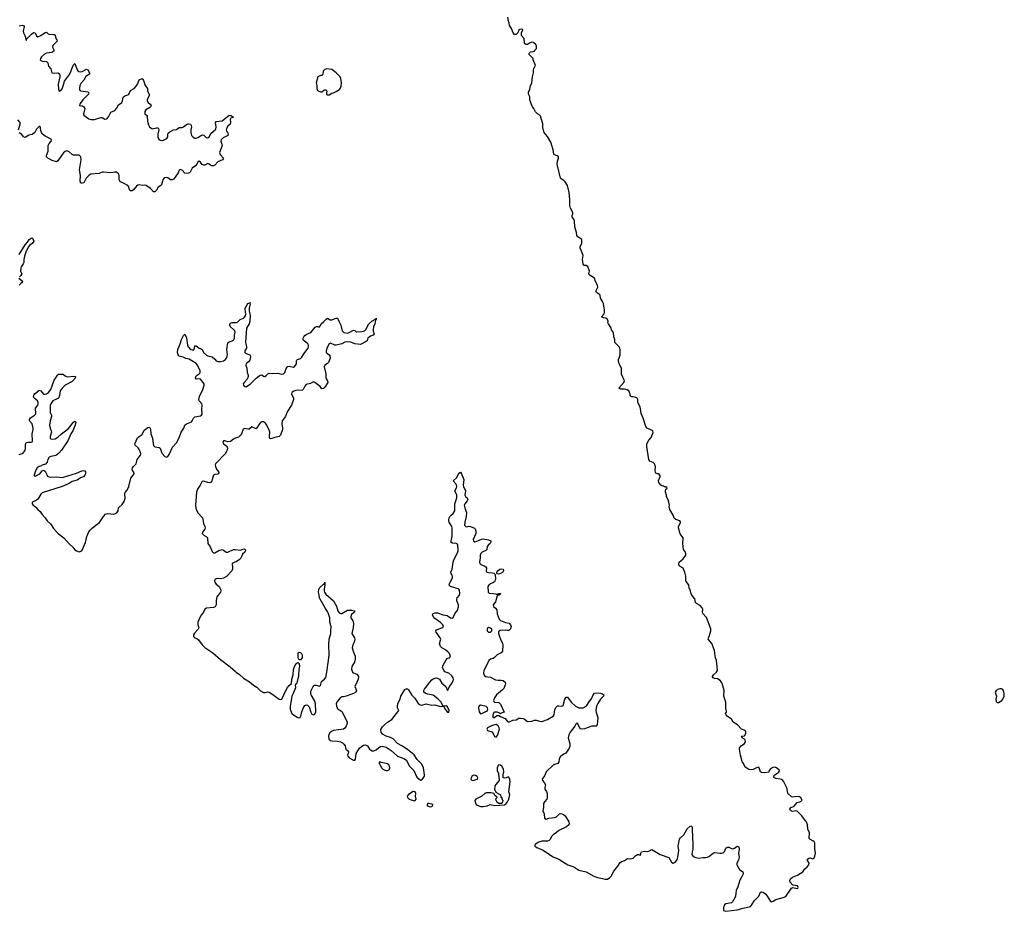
# Model space of a CAD drawing. Header units: inches. Extents: x 2605671 to 2720413, y 450557 to 553563.
# Tile 4 of 35: x 2646975 to 2660771, y 450557 to 463053. Entities that reach past the tile are written whole.
import ezdxf

# ---------------------------------------------------------------- set-up
doc = ezdxf.new("R2010")
doc.units = ezdxf.units.IN
doc.header["$MEASUREMENT"] = 0
for name, color, linetype in [('C6445', 7, 'Continuous'), ('C6446', 7, 'Continuous'), ('C6455', 7, 'Continuous'), ('C6456', 7, 'Continuous'), ('C6465', 7, 'Continuous')]:
    doc.layers.add(name, color=color, linetype=linetype)

msp = doc.modelspace()

# ---------------------------------------------------------------- linework, layer by layer
at = {"layer": 'C6445', "color": 5, "elevation": 20}
for points in [[(2646970, 459760), (2647050, 459898), (2647086, 459934), (2647110, 459971), (2647138, 459990), (2647150, 459994), (2647156, 459990), (2647171, 459951), (2647150, 459918), (2647113, 459887), (2647096, 459864), (2647063, 459797), (2647041, 459739), (2647033, 459690), (2647031, 459649), (2647025, 459630), (2646998, 459590), (2646990, 459570), (2646988, 459530), (2647003, 459490), (2646993, 459470), (2646972, 459450)], [(2646962, 459430), (2647014, 459390), (2647008, 459370), (2646990, 459357), (2646969, 459330)], [(2646970, 456959), (2647010, 456974), (2647030, 456988), (2647050, 457017), (2647057, 457050), (2647056, 457104), (2647062, 457118), (2647070, 457126), (2647089, 457132), (2647135, 457130), (2647150, 457137), (2647154, 457146), (2647152, 457250), (2647166, 457310), (2647166, 457330), (2647150, 457387), (2647113, 457430), (2647111, 457450), (2647126, 457474), (2647184, 457510), (2647200, 457530), (2647202, 457550), (2647195, 457590), (2647198, 457610), (2647230, 457650), (2647236, 457670), (2647234, 457690), (2647224, 457710), (2647178, 457750), (2647168, 457770), (2647171, 457790), (2647190, 457815), (2647250, 457861), (2647273, 457853), (2647310, 457805), (2647330, 457803), (2647350, 457810), (2647377, 457830), (2647410, 457872), (2647459, 458001), (2647493, 458047), (2647507, 458073), (2647517, 458083), (2647530, 458087), (2647585, 458085), (2647610, 458060), (2647632, 458050), (2647650, 458048), (2647730, 458059), (2647756, 458050), (2647753, 458030), (2647710, 457980), (2647612, 457930), (2647570, 457891), (2647542, 457850), (2647534, 457786), (2647520, 457750), (2647502, 457738), (2647440, 457710), (2647410, 457670), (2647404, 457650), (2647404, 457550), (2647420, 457510), (2647420, 457490), (2647401, 457430), (2647395, 457370), (2647401, 457330), (2647418, 457290), (2647419, 457270), (2647403, 457210), (2647403, 457190), (2647410, 457180), (2647432, 457172), (2647470, 457181), (2647510, 457202), (2647556, 457244), (2647657, 457323), (2647730, 457410), (2647750, 457424), (2647762, 457410), (2647754, 457370), (2647718, 457290), (2647690, 457247), (2647649, 457151), (2647560, 457020), (2647522, 456978), (2647489, 456951), (2647460, 456940), (2647410, 456932), (2647390, 456920), (2647371, 456890), (2647361, 456850), (2647335, 456825), (2647290, 456811), (2647280, 456800), (2647250, 456790), (2647220, 456770), (2647196, 456730), (2647177, 456670), (2647178, 456658), (2647190, 456655), (2647230, 456673), (2647256, 456690), (2647290, 456732), (2647310, 456738), (2647330, 456725), (2647351, 456690), (2647355, 456670), (2647370, 456650), (2647401, 456641), (2647493, 456647), (2647570, 456639), (2647590, 456641), (2647770, 456697), (2647847, 456730), (2647870, 456733), (2647888, 456728), (2647895, 456715), (2647895, 456690), (2647889, 456671), (2647870, 456648), (2647829, 456631), (2647779, 456601), (2647710, 456579), (2647670, 456555), (2647570, 456511), (2647290, 456420), (2647270, 456401), (2647228, 456332), (2647210, 456318), (2647162, 456298), (2647152, 456290), (2647150, 456270), (2647166, 456250), (2647203, 456223), (2647230, 456189), (2647260, 456160), (2647290, 456117), (2647332, 456072), (2647362, 456030), (2647406, 455986), (2647450, 455922), (2647515, 455850), (2647592, 455792), (2647670, 455705), (2647720, 455660), (2647750, 455621), (2647770, 455609), (2647810, 455596), (2647844, 455610), (2647896, 455724), (2647915, 455810), (2647945, 455875), (2647962, 455898), (2647991, 455929), (2648042, 455970), (2648095, 456005), (2648149, 456091), (2648179, 456121), (2648210, 456132), (2648295, 456125), (2648317, 456130), (2648337, 456143), (2648355, 456170), (2648358, 456210), (2648363, 456217), (2648410, 456259), (2648440, 456300), (2648455, 456345), (2648450, 456410), (2648454, 456426), (2648479, 456461), (2648503, 456510), (2648531, 456629), (2648577, 456690), (2648574, 456710), (2648556, 456736), (2648552, 456750), (2648556, 456770), (2648569, 456791), (2648609, 456830), (2648622, 456890), (2648669, 456950), (2648674, 456970), (2648670, 456990), (2648651, 457030), (2648634, 457054), (2648591, 457090), (2648588, 457110), (2648626, 457194), (2648647, 457213), (2648690, 457238), (2648719, 457301), (2648770, 457336), (2648790, 457340), (2648801, 457330), (2648807, 457310), (2648812, 457250), (2648837, 457190), (2648843, 457110), (2648850, 457083), (2648870, 457065), (2648930, 457059), (2648945, 457050), (2648961, 456990), (2648970, 456975), (2649010, 456931), (2649030, 456924), (2649050, 456933), (2649070, 456957), (2649118, 457062), (2649175, 457125), (2649215, 457205), (2649238, 457270), (2649277, 457330), (2649290, 457370), (2649312, 457388), (2649381, 457419), (2649391, 457429), (2649411, 457470), (2649430, 457486), (2649510, 457502), (2649522, 457510), (2649530, 457523), (2649527, 457593), (2649532, 457652), (2649528, 457670), (2649489, 457709), (2649484, 457730), (2649496, 457770), (2649542, 457870), (2649560, 457930), (2649560, 457950), (2649510, 458014), (2649490, 458021), (2649450, 458017), (2649437, 458030), (2649441, 458050), (2649450, 458060), (2649490, 458089), (2649499, 458101), (2649504, 458110), (2649505, 458130), (2649468, 458210), (2649450, 458234), (2649350, 458296), (2649305, 458305), (2649265, 458325), (2649210, 458338), (2649195, 458355), (2649184, 458390), (2649190, 458430), (2649225, 458510), (2649243, 458570), (2649270, 458628), (2649290, 458647), (2649314, 458594), (2649327, 458490), (2649334, 458470), (2649370, 458432), (2649390, 458424), (2649414, 458426), (2649426, 458450), (2649430, 458482), (2649450, 458484), (2649489, 458449), (2649510, 458445), (2649530, 458430), (2649550, 458390), (2649591, 458350), (2649610, 458340), (2649670, 458326), (2649710, 458297), (2649730, 458272), (2649750, 458263), (2649790, 458262), (2649829, 458270), (2649857, 458290), (2649874, 458310), (2649884, 458336), (2649886, 458354), (2649876, 458430), (2649890, 458523), (2649910, 458540), (2649950, 458551), (2649970, 458562), (2649985, 458590), (2649985, 458630), (2649992, 458668), (2649988, 458690), (2649972, 458712), (2649931, 458750), (2649920, 458770), (2649920, 458790), (2649930, 458800), (2649950, 458809), (2650000, 458810)], [(2650000, 457187), (2649970, 457176), (2649930, 457143), (2649890, 457138), (2649848, 457152), (2649831, 457149), (2649822, 457138), (2649831, 457110), (2649878, 457078), (2649888, 457050), (2649876, 457010), (2649853, 456967), (2649718, 456830), (2649715, 456810), (2649719, 456790), (2649734, 456754), (2649767, 456710), (2649764, 456696), (2649750, 456685), (2649710, 456679), (2649691, 456669), (2649669, 456591), (2649651, 456569), (2649630, 456564), (2649610, 456567), (2649550, 456587), (2649530, 456581), (2649526, 456574), (2649504, 456530), (2649466, 456474), (2649451, 456430), (2649438, 456250), (2649445, 456205), (2649455, 456170), (2649475, 456135), (2649535, 456070), (2649543, 456050), (2649550, 455990), (2649570, 455950), (2649575, 455930), (2649570, 455915), (2649535, 455870), (2649533, 455850), (2649554, 455830), (2649590, 455810), (2649608, 455790), (2649613, 455710), (2649645, 455665), (2649670, 455600), (2649690, 455579), (2649710, 455582), (2649765, 455615), (2649810, 455626), (2649830, 455620), (2649870, 455589), (2649892, 455592), (2649970, 455626), (2649990, 455627), (2650000, 455626)], [(2650000, 455453), (2649970, 455443), (2649953, 455430), (2649959, 455370), (2649956, 455350), (2649946, 455330), (2649873, 455250), (2649830, 455225), (2649790, 455218), (2649740, 455220), (2649716, 455210), (2649710, 455201), (2649705, 455190), (2649709, 455170), (2649730, 455144), (2649769, 455109), (2649790, 455070), (2649795, 455050), (2649789, 455030), (2649735, 454965), (2649728, 454912), (2649729, 454850), (2649715, 454825), (2649690, 454813), (2649593, 454807), (2649567, 454790), (2649551, 454749), (2649510, 454695), (2649470, 454610), (2649473, 454573), (2649483, 454530), (2649476, 454510), (2649425, 454455), (2649410, 454430), (2649410, 454410), (2649430, 454388), (2649459, 454379), (2649481, 454361), (2649532, 454290), (2649570, 454254), (2649679, 454179), (2649787, 454087), (2649924, 453984), (2650000, 453917)]]:
    msp.add_lwpolyline(points, dxfattribs=at)
at = {"layer": 'C6446', "color": 5, "elevation": 20}
for points in [[(2646970, 462968), (2647010, 462976), (2647030, 462970), (2647036, 462956), (2647025, 462890), (2647027, 462870), (2647049, 462830), (2647056, 462810), (2647062, 462770), (2647067, 462767), (2647070, 462767), (2647077, 462783), (2647140, 462850), (2647170, 462874), (2647190, 462870), (2647210, 462826), (2647230, 462814), (2647270, 462830), (2647330, 462874), (2647350, 462878), (2647375, 462855), (2647389, 462849), (2647450, 462847), (2647463, 462843), (2647474, 462834), (2647480, 462790), (2647495, 462770), (2647500, 462750), (2647438, 462690), (2647435, 462670), (2647453, 462630), (2647454, 462610), (2647427, 462593), (2647350, 462582), (2647323, 462570), (2647282, 462530), (2647268, 462510), (2647263, 462490), (2647270, 462479), (2647290, 462470), (2647350, 462466), (2647370, 462450), (2647381, 462401), (2647410, 462363), (2647427, 462307), (2647450, 462302), (2647510, 462307), (2647532, 462292), (2647538, 462270), (2647537, 462250), (2647512, 462150), (2647518, 462078), (2647530, 462051), (2647550, 462059), (2647570, 462085), (2647590, 462139), (2647602, 462190), (2647674, 462286), (2647694, 462326), (2647713, 462387), (2647730, 462418), (2647750, 462437), (2647782, 462350), (2647790, 462337), (2647806, 462326), (2647830, 462323), (2647850, 462329), (2647910, 462360), (2647930, 462352), (2647954, 462310), (2647951, 462290), (2647904, 462256), (2647875, 462205), (2647830, 462159), (2647818, 462130), (2647812, 462090), (2647814, 462070), (2647830, 462054), (2647930, 462040), (2647944, 462030), (2647941, 462010), (2647860, 461930), (2647824, 461876), (2647816, 461870), (2647812, 461852), (2647850, 461844), (2647876, 461830), (2647886, 461810), (2647869, 461730), (2647873, 461713), (2647943, 461663), (2647975, 461655), (2648025, 461655), (2648110, 461682), (2648130, 461680), (2648170, 461659), (2648190, 461663), (2648205, 461675), (2648218, 461690), (2648250, 461757), (2648310, 461782), (2648332, 461808), (2648360, 461860), (2648406, 461894), (2648416, 461910), (2648421, 461950), (2648430, 461973), (2648450, 461987), (2648490, 462001), (2648503, 462010), (2648530, 462062), (2648578, 462090), (2648612, 462128), (2648625, 462150), (2648647, 462210), (2648690, 462228), (2648710, 462201), (2648731, 462131), (2648766, 462090), (2648767, 462050), (2648789, 462010), (2648790, 461990), (2648759, 461930), (2648760, 461910), (2648776, 461890), (2648804, 461870), (2648815, 461850), (2648810, 461830), (2648800, 461820), (2648742, 461790), (2648730, 461768), (2648730, 461732), (2648753, 461713), (2648759, 461699), (2648765, 461630), (2648780, 461580), (2648796, 461550), (2648830, 461525), (2648890, 461535), (2648910, 461535), (2648921, 461530), (2648924, 461510), (2648913, 461450), (2648913, 461410), (2648922, 461382), (2648931, 461370), (2648944, 461364), (2648970, 461360), (2648990, 461365), (2649039, 461390), (2649051, 461409), (2649053, 461450), (2649057, 461463), (2649077, 461483), (2649130, 461507), (2649170, 461515), (2649210, 461540), (2649250, 461542), (2649270, 461549), (2649310, 461582), (2649330, 461592), (2649347, 461593), (2649367, 461587), (2649380, 461570), (2649382, 461550), (2649371, 461510), (2649373, 461470), (2649384, 461430), (2649405, 461405), (2649430, 461394), (2649450, 461394), (2649470, 461402), (2649510, 461427), (2649537, 461437), (2649554, 461434), (2649590, 461404), (2649610, 461397), (2649630, 461413), (2649659, 461461), (2649712, 461508), (2649721, 461519), (2649730, 461550), (2649719, 461610), (2649730, 461625), (2649810, 461634), (2649910, 461716), (2649934, 461710), (2649972, 461688), (2649930, 461669), (2649923, 461657), (2649928, 461610), (2649924, 461590), (2649890, 461561), (2649873, 461530), (2649868, 461510), (2649871, 461490), (2649887, 461470), (2649894, 461454), (2649890, 461430), (2649825, 461395), (2649800, 461370), (2649792, 461350), (2649809, 461310), (2649812, 461290), (2649776, 461190), (2649784, 461164), (2649831, 461110), (2649817, 461090), (2649750, 461061), (2649710, 461014), (2649690, 461005), (2649665, 461005), (2649650, 461012), (2649630, 461029), (2649610, 461036), (2649570, 461014), (2649550, 461013), (2649530, 461022), (2649510, 461054), (2649490, 461069), (2649470, 461055), (2649459, 461030), (2649437, 461003), (2649390, 460970), (2649364, 460916), (2649354, 460906), (2649339, 460901), (2649310, 460898), (2649290, 460904), (2649250, 460943), (2649227, 460953), (2649210, 460942), (2649195, 460905), (2649155, 460845), (2649130, 460820), (2649110, 460809), (2649090, 460808), (2649050, 460837), (2649030, 460842), (2649010, 460837), (2648994, 460826), (2648982, 460810), (2648974, 460790), (2648962, 460738), (2648953, 460727), (2648916, 460704), (2648890, 460662), (2648870, 460641), (2648850, 460640), (2648810, 460688), (2648748, 460728), (2648730, 460734), (2648690, 460730), (2648650, 460737), (2648630, 460733), (2648610, 460719), (2648570, 460666), (2648550, 460655), (2648530, 460653), (2648512, 460670), (2648506, 460710), (2648490, 460730), (2648410, 460772), (2648382, 460782), (2648371, 460811), (2648369, 460870), (2648363, 460890), (2648330, 460916), (2648310, 460918), (2648250, 460908), (2648150, 460918), (2648130, 460914), (2648090, 460895), (2647970, 460887), (2647950, 460875), (2647908, 460832), (2647874, 460766), (2647850, 460760), (2647830, 460762), (2647821, 460790), (2647828, 460870), (2647814, 460950), (2647836, 461090), (2647830, 461129), (2647822, 461142), (2647810, 461153), (2647730, 461154), (2647710, 461164), (2647670, 461199), (2647650, 461210), (2647630, 461213), (2647610, 461206), (2647590, 461189), (2647559, 461150), (2647510, 461075), (2647490, 461060), (2647430, 461079), (2647370, 461113), (2647352, 461130), (2647351, 461150), (2647373, 461210), (2647376, 461290), (2647390, 461316), (2647417, 461350), (2647419, 461370), (2647405, 461385), (2647330, 461419), (2647294, 461450), (2647273, 461490), (2647266, 461546), (2647256, 461556), (2647250, 461557), (2647210, 461518), (2647187, 461473), (2647170, 461456), (2647150, 461445), (2647105, 461435), (2647050, 461404), (2647030, 461410), (2647004, 461444), (2646968, 461468)], [(2646959, 461510), (2646980, 461590), (2646981, 461610), (2646950, 461650)]]:
    msp.add_lwpolyline(points, dxfattribs=at)
at = {"layer": 'C6455', "color": 5, "elevation": 20}
for points in [[(2650000, 453917), (2650010, 453908), (2650056, 453876), (2650110, 453826), (2650193, 453773), (2650250, 453725), (2650298, 453698), (2650350, 453646), (2650390, 453624), (2650418, 453622), (2650450, 453632), (2650470, 453627), (2650510, 453603), (2650610, 453528), (2650630, 453525), (2650650, 453532), (2650703, 453650), (2650728, 453692), (2650750, 453721), (2650782, 453750), (2650790, 453810), (2650806, 453870), (2650813, 453947), (2650825, 453990), (2650850, 454030), (2650870, 454044), (2650881, 454041), (2650891, 454032), (2650896, 453990), (2650888, 453950), (2650881, 453859), (2650859, 453761), (2650853, 453747), (2650833, 453730), (2650839, 453690), (2650808, 453610), (2650786, 453570), (2650776, 453484), (2650764, 453430), (2650765, 453390), (2650790, 453329), (2650810, 453310), (2650870, 453271), (2650893, 453267), (2650905, 453275), (2650915, 453290), (2650929, 453351), (2650950, 453414), (2650970, 453443), (2650990, 453449), (2651010, 453445), (2651030, 453425), (2651055, 453350), (2651070, 453321), (2651090, 453310), (2651110, 453318), (2651126, 453354), (2651122, 453470), (2651106, 453510), (2651058, 453590), (2651054, 453610), (2651056, 453644), (2651081, 453699), (2651100, 453720), (2651110, 453725), (2651130, 453725), (2651170, 453712), (2651190, 453722), (2651204, 453776), (2651248, 453812), (2651264, 453836), (2651284, 453936), (2651291, 454010), (2651304, 454070), (2651309, 454151), (2651306, 454290), (2651312, 454370), (2651335, 454450), (2651333, 454490), (2651338, 454550), (2651321, 454610), (2651319, 454670), (2651299, 454739), (2651290, 454761), (2651261, 454801), (2651184, 454930), (2651177, 454950), (2651173, 454993), (2651164, 455030), (2651168, 455068), (2651178, 455090), (2651230, 455142), (2651237, 455143), (2651247, 455153), (2651252, 455172), (2651252, 455132), (2651241, 455070), (2651240, 455050), (2651246, 455030), (2651264, 455004), (2651370, 454910), (2651414, 454834), (2651433, 454770), (2651450, 454742), (2651470, 454730), (2651490, 454732), (2651570, 454778), (2651630, 454779), (2651666, 454770), (2651667, 454750), (2651650, 454741), (2651625, 454715), (2651613, 454690), (2651615, 454670), (2651641, 454630), (2651651, 454591), (2651649, 454530), (2651629, 454450), (2651664, 454390), (2651669, 454369), (2651661, 454330), (2651641, 454290), (2651634, 454250), (2651650, 454190), (2651675, 454135), (2651677, 454110), (2651676, 454090), (2651666, 454050), (2651629, 453990), (2651624, 453950), (2651636, 453910), (2651650, 453898), (2651700, 453880), (2651718, 453858), (2651722, 453842), (2651718, 453810), (2651698, 453762), (2651678, 453730), (2651673, 453710), (2651695, 453650), (2651687, 453630), (2651651, 453610), (2651550, 453573), (2651510, 453563), (2651490, 453563), (2651470, 453553), (2651430, 453504), (2651411, 453470), (2651414, 453434), (2651430, 453398), (2651450, 453381), (2651472, 453372), (2651492, 453352), (2651564, 453210), (2651564, 453190), (2651550, 453153), (2651530, 453126), (2651510, 453112), (2651372, 453090), (2651326, 453070), (2651305, 453035), (2651301, 453010), (2651308, 452970), (2651330, 452951), (2651350, 452944), (2651430, 452942), (2651470, 452931), (2651497, 452917), (2651519, 452899), (2651534, 452874), (2651546, 452830), (2651570, 452810), (2651584, 452790), (2651579, 452770), (2651568, 452752), (2651575, 452730), (2651593, 452710), (2651650, 452676), (2651670, 452676), (2651680, 452690), (2651691, 452769), (2651737, 452843), (2651767, 452873), (2651790, 452884), (2651814, 452890), (2651830, 452887), (2651850, 452875), (2651878, 452830), (2651890, 452818), (2651915, 452805), (2651935, 452805), (2651970, 452822), (2652005, 452855), (2652030, 452867), (2652054, 452870), (2652110, 452857), (2652181, 452810), (2652269, 452729), (2652357, 452697), (2652395, 452675), (2652434, 452594), (2652497, 452530), (2652539, 452439), (2652590, 452395), (2652610, 452400), (2652630, 452424), (2652645, 452450), (2652647, 452470), (2652635, 452570), (2652610, 452617), (2652544, 452684), (2652500, 452750), (2652410, 452826), (2652330, 452877), (2652269, 452909), (2652210, 452974), (2652170, 452992), (2652110, 453011), (2652060, 453040), (2652039, 453070), (2652037, 453103), (2652058, 453142), (2652085, 453170), (2652130, 453210), (2652190, 453247), (2652289, 453370), (2652270, 453408), (2652267, 453427), (2652275, 453470), (2652304, 453530), (2652314, 453570), (2652370, 453665), (2652390, 453675), (2652410, 453673), (2652423, 453663), (2652470, 453584), (2652510, 453544), (2652558, 453470), (2652586, 453450), (2652610, 453448), (2652670, 453466), (2652750, 453448), (2652791, 453451), (2652871, 453429), (2652908, 453430), (2652875, 453495), (2652836, 453536), (2652770, 453585), (2652690, 453602), (2652654, 453614), (2652636, 453630), (2652636, 453650), (2652646, 453670), (2652720, 453770), (2652750, 453803), (2652770, 453816), (2652810, 453827), (2652830, 453824), (2652856, 453810), (2652890, 453756), (2652947, 453707), (2652970, 453652), (2652990, 453682), (2652995, 453710), (2653030, 453748), (2653048, 453790), (2653053, 453810), (2653050, 453830), (2653030, 453859), (2652990, 453896), (2652934, 453914), (2652916, 453936), (2652900, 453970), (2652903, 453997), (2652950, 454082), (2652970, 454104), (2652998, 454110), (2653013, 454130), (2652999, 454170), (2652979, 454190), (2652943, 454223), (2652890, 454250), (2652870, 454270), (2652857, 454310), (2652874, 454370), (2652868, 454390), (2652811, 454470), (2652807, 454490), (2652817, 454503), (2652890, 454528), (2652902, 454538), (2652911, 454550), (2652905, 454570), (2652870, 454606), (2652790, 454659), (2652767, 454690), (2652760, 454710), (2652770, 454733), (2652790, 454738), (2652830, 454739), (2652910, 454711), (2652964, 454704), (2653010, 454670), (2653035, 454665), (2653050, 454677), (2653072, 454728), (2653110, 454779), (2653124, 454824), (2653124, 454850), (2653101, 454910), (2653098, 454930), (2653105, 454950), (2653137, 454990), (2653144, 455010), (2653137, 455057), (2653130, 455070), (2653117, 455077), (2653011, 455111), (2652993, 455130), (2652996, 455150), (2653038, 455230), (2653041, 455250), (2653034, 455270), (2653019, 455290), (2653017, 455310), (2653036, 455350), (2653047, 455450), (2653059, 455481), (2653110, 455579), (2653121, 455610), (2653121, 455630), (2653116, 455690), (2653110, 455703), (2653090, 455714), (2653037, 455717), (2653017, 455730), (2653030, 455786), (2653034, 455830), (2653036, 455930), (2653029, 455950), (2652991, 456010), (2652987, 456033), (2652994, 456070), (2653004, 456090), (2653021, 456110), (2653050, 456133), (2653070, 456169), (2653074, 456270), (2653098, 456350), (2653098, 456390), (2653071, 456450), (2653095, 456490), (2653099, 456510), (2653097, 456530), (2653088, 456548), (2653049, 456590), (2653101, 456639), (2653130, 456699), (2653150, 456710), (2653166, 456686), (2653196, 456610), (2653188, 456530), (2653193, 456510), (2653221, 456450), (2653211, 456390), (2653220, 456370), (2653244, 456350), (2653255, 456330), (2653244, 456310), (2653211, 456270), (2653204, 456250), (2653210, 456211), (2653228, 456170), (2653234, 456146), (2653229, 456090), (2653210, 456009), (2653207, 455970), (2653230, 455947), (2653270, 455953), (2653290, 455950), (2653348, 455928), (2653356, 455916), (2653365, 455885), (2653365, 455850), (2653331, 455770), (2653334, 455750), (2653350, 455735), (2653370, 455738), (2653447, 455773), (2653470, 455778), (2653544, 455764), (2653575, 455750), (2653578, 455730), (2653569, 455710), (2653540, 455690), (2653524, 455670), (2653520, 455630), (2653504, 455616), (2653454, 455590), (2653436, 455570), (2653429, 455550), (2653429, 455510), (2653418, 455450), (2653420, 455430), (2653437, 455417), (2653490, 455396), (2653505, 455385), (2653515, 455370), (2653512, 455330), (2653521, 455310), (2653544, 455304), (2653602, 455302), (2653617, 455297), (2653638, 455278), (2653641, 455210), (2653627, 455173), (2653616, 455164), (2653570, 455148), (2653547, 455130), (2653536, 455110), (2653538, 455030), (2653555, 455015), (2653613, 455013), (2653647, 455007), (2653650, 455003), (2653670, 455002), (2653690, 455010), (2653713, 455010), (2653710, 455004), (2653698, 455002), (2653696, 454990), (2653673, 454987), (2653663, 454977), (2653644, 454896), (2653609, 454850), (2653613, 454830), (2653644, 454804), (2653660, 454780), (2653666, 454726), (2653694, 454650), (2653714, 454634), (2653783, 454603), (2653835, 454595), (2653854, 454574), (2653860, 454550), (2653850, 454516), (2653830, 454494), (2653810, 454491), (2653777, 454497), (2653709, 454491), (2653685, 454475), (2653682, 454450), (2653700, 454410), (2653710, 454370), (2653739, 454310), (2653743, 454290), (2653738, 454202), (2653720, 454180), (2653667, 454153), (2653630, 454113), (2653610, 454101), (2653572, 454090), (2653550, 454074), (2653522, 454010), (2653476, 453930), (2653473, 453893), (2653478, 453870), (2653499, 453850), (2653570, 453838), (2653642, 453802), (2653677, 453797), (2653722, 453798), (2653750, 453792), (2653778, 453770), (2653781, 453750), (2653778, 453730), (2653760, 453680), (2653741, 453659), (2653657, 453590), (2653630, 453550), (2653616, 453510), (2653618, 453498), (2653626, 453486), (2653690, 453482), (2653710, 453462), (2653762, 453350), (2653750, 453342), (2653724, 453336), (2653710, 453326), (2653696, 453336), (2653670, 453346), (2653630, 453346), (2653618, 453342), (2653605, 453310), (2653605, 453285), (2653610, 453274), (2653630, 453274), (2653636, 453284), (2653660, 453300), (2653690, 453302), (2653710, 453285), (2653777, 453257), (2653810, 453218), (2653830, 453207), (2653883, 453237), (2653930, 453242), (2653970, 453263), (2653990, 453264), (2654030, 453259), (2654050, 453251), (2654090, 453216), (2654150, 453221), (2654190, 453237), (2654210, 453237), (2654260, 453220), (2654290, 453219), (2654370, 453245), (2654450, 453293), (2654463, 453310), (2654475, 453385), (2654490, 453419), (2654510, 453435), (2654530, 453438), (2654570, 453433), (2654590, 453443), (2654613, 453530), (2654630, 453560), (2654650, 453560), (2654702, 453490), (2654765, 453430), (2654810, 453411), (2654850, 453408), (2654870, 453411), (2654910, 453431), (2654930, 453455), (2654958, 453502), (2654986, 453534), (2655010, 453590), (2655030, 453612), (2655050, 453618), (2655114, 453614), (2655131, 453610), (2655159, 453590), (2655155, 453570), (2655114, 453530), (2655075, 453470), (2655059, 453430), (2655049, 453371), (2655050, 453350), (2655077, 453270), (2655066, 453170), (2655050, 453154), (2654993, 453153), (2654890, 453113), (2654850, 453109), (2654830, 453115), (2654790, 453195), (2654770, 453188), (2654751, 453150), (2654688, 453070), (2654668, 453028), (2654660, 452990), (2654685, 452905), (2654684, 452870), (2654676, 452844), (2654625, 452775), (2654610, 452762), (2654570, 452742), (2654550, 452723), (2654532, 452690), (2654527, 452653), (2654516, 452630), (2654470, 452615), (2654450, 452603), (2654353, 452510), (2654326, 452454), (2654295, 452410), (2654301, 452390), (2654323, 452363), (2654341, 452330), (2654333, 452290), (2654335, 452270), (2654357, 452237), (2654365, 452210), (2654366, 452150), (2654361, 452130), (2654326, 452090), (2654314, 452066), (2654316, 452010), (2654307, 451967), (2654323, 451923), (2654330, 451861), (2654350, 451850), (2654390, 451864), (2654470, 451870), (2654497, 451883), (2654539, 451921), (2654550, 451926), (2654570, 451924), (2654595, 451915), (2654617, 451897), (2654670, 451810), (2654675, 451785), (2654667, 451770), (2654637, 451743), (2654531, 451690), (2654498, 451662), (2654450, 451630), (2654430, 451610), (2654403, 451557), (2654392, 451548), (2654370, 451540), (2654290, 451538), (2654250, 451528), (2654201, 451499), (2654192, 451490), (2654192, 451470), (2654221, 451450), (2654310, 451414), (2654370, 451370), (2654450, 451322), (2654530, 451286), (2654656, 451210), (2654741, 451181), (2654810, 451134), (2654911, 451111), (2655020, 451050), (2655070, 451032), (2655139, 451019), (2655172, 451008), (2655210, 451008), (2655244, 451030), (2655262, 451050), (2655302, 451118), (2655357, 451190), (2655390, 451242), (2655410, 451256), (2655449, 451271), (2655490, 451295), (2655534, 451294), (2655570, 451304), (2655596, 451324), (2655610, 451341), (2655630, 451351), (2655652, 451352), (2655670, 451342), (2655678, 451350), (2655678, 451370), (2655689, 451390), (2655730, 451401), (2655770, 451396), (2655790, 451401), (2655830, 451422), (2655950, 451353), (2656070, 451311), (2656110, 451246), (2656130, 451231), (2656150, 451239), (2656170, 451257), (2656193, 451290), (2656211, 451410), (2656201, 451470), (2656221, 451570), (2656233, 451587), (2656279, 451630), (2656326, 451714), (2656370, 451748), (2656390, 451755), (2656396, 451736), (2656395, 451670), (2656404, 451630), (2656403, 451583), (2656408, 451510), (2656405, 451430), (2656395, 451390), (2656392, 451352), (2656410, 451325), (2656450, 451310), (2656490, 451304), (2656550, 451313), (2656590, 451311), (2656610, 451314), (2656630, 451323), (2656690, 451373), (2656710, 451380), (2656790, 451370), (2656810, 451370), (2656830, 451377), (2656850, 451396), (2656870, 451440), (2656890, 451455), (2656910, 451456), (2656950, 451436), (2656970, 451434), (2656990, 451441), (2657030, 451468), (2657050, 451462), (2657057, 451430), (2657045, 451370), (2657054, 451310), (2657046, 451274), (2657023, 451230), (2657022, 451210), (2657061, 451141), (2657107, 451110), (2657111, 451090), (2657107, 451070), (2657065, 450995), (2657039, 450901), (2657013, 450850), (2657003, 450770), (2656981, 450719), (2656972, 450710), (2656966, 450694), (2656950, 450678), (2656870, 450661), (2656851, 450650), (2656837, 450610), (2656838, 450570), (2656870, 450557), (2657030, 450577), (2657110, 450602), (2657214, 450626), (2657230, 450642), (2657270, 450710), (2657332, 450768), (2657357, 450823), (2657368, 450832), (2657390, 450826), (2657430, 450799), (2657490, 450703), (2657510, 450690), (2657530, 450697), (2657570, 450724), (2657671, 450749), (2657710, 450765), (2657790, 450881), (2657810, 450892), (2657870, 450876), (2657878, 450882), (2657884, 450890), (2657874, 450914), (2657810, 450922), (2657770, 450964), (2657765, 450990), (2657774, 451010), (2657804, 451036), (2657875, 451065), (2657949, 451110), (2657972, 451148), (2658010, 451181), (2658033, 451210), (2658037, 451230), (2658013, 451270), (2658014, 451290), (2658030, 451303), (2658050, 451307), (2658090, 451291), (2658102, 451298), (2658115, 451330), (2658124, 451370), (2658115, 451435), (2658116, 451510), (2658105, 451530), (2658090, 451545), (2658046, 451566), (2658038, 451578), (2658039, 451659), (2658019, 451710), (2658011, 451771), (2657997, 451810), (2657986, 451826), (2657935, 451895), (2657870, 451959), (2657850, 451963), (2657810, 451955), (2657790, 451959), (2657777, 451970), (2657767, 451990), (2657782, 452010), (2657810, 452019), (2657825, 452030), (2657870, 452082), (2657906, 452090), (2657938, 452110), (2657918, 452150), (2657890, 452168), (2657830, 452162), (2657810, 452155), (2657790, 452162), (2657738, 452210), (2657729, 452270), (2657719, 452299), (2657682, 452370), (2657668, 452388), (2657650, 452402), (2657630, 452410), (2657570, 452419), (2657549, 452430), (2657538, 452450), (2657554, 452470), (2657613, 452507), (2657619, 452530), (2657615, 452535), (2657577, 452570), (2657550, 452576), (2657528, 452572), (2657501, 452559), (2657477, 452530), (2657470, 452508), (2657410, 452499), (2657370, 452503), (2657353, 452513), (2657336, 452570), (2657330, 452575), (2657298, 452570), (2657254, 452546), (2657230, 452539), (2657190, 452546), (2657161, 452561), (2657139, 452579), (2657115, 452630), (2657096, 452656), (2657073, 452747), (2657059, 452830), (2657061, 452850), (2657082, 452878), (2657132, 452910), (2657144, 452930), (2657138, 452958), (2657130, 452969), (2657098, 452990), (2657098, 452998), (2657086, 453010), (2657130, 453015), (2657149, 453050), (2657150, 453078), (2657142, 453090), (2657089, 453109), (2657034, 453170), (2656974, 453210), (2656950, 453249), (2656889, 453290), (2656875, 453310), (2656866, 453330), (2656878, 453350), (2656878, 453370), (2656869, 453390), (2656869, 453490), (2656839, 453570), (2656846, 453650), (2656819, 453750), (2656809, 453770), (2656790, 453793), (2656750, 453817), (2656710, 453822), (2656690, 453829), (2656683, 453843), (2656681, 453850), (2656695, 453870), (2656738, 453910), (2656750, 453930), (2656749, 453989), (2656737, 454070), (2656723, 454110), (2656712, 454210), (2656672, 454312), (2656622, 454370), (2656624, 454390), (2656637, 454410), (2656657, 454490), (2656657, 454517), (2656597, 454677), (2656549, 454730), (2656544, 454750), (2656545, 454790), (2656539, 454810), (2656510, 454841), (2656459, 454870), (2656445, 454885), (2656435, 454935), (2656405, 454970), (2656385, 455005), (2656370, 455058), (2656354, 455090), (2656349, 455129), (2656309, 455190), (2656308, 455252), (2656294, 455310), (2656270, 455368), (2656228, 455390), (2656209, 455410), (2656209, 455430), (2656215, 455450), (2656270, 455496), (2656309, 455550), (2656309, 455570), (2656302, 455590), (2656278, 455630), (2656269, 455670), (2656265, 455710), (2656269, 455789), (2656230, 455848), (2656205, 455930), (2656204, 455950), (2656238, 456010), (2656236, 456016), (2656226, 456030), (2656170, 456048), (2656145, 456065), (2656129, 456110), (2656085, 456190), (2656077, 456230), (2656079, 456250), (2656064, 456310), (2656039, 456370), (2656039, 456390), (2656024, 456430), (2656022, 456450), (2656028, 456472), (2656042, 456478), (2656046, 456490), (2656030, 456506), (2656010, 456506), (2655996, 456516), (2655970, 456522), (2655958, 456530), (2655930, 456568), (2655925, 456595), (2655948, 456650), (2655947, 456667), (2655930, 456686), (2655910, 456686), (2655890, 456698), (2655882, 456710), (2655879, 456730), (2655882, 456790), (2655869, 456829), (2655849, 456849), (2655806, 456866), (2655790, 456888), (2655762, 457070), (2655763, 457110), (2655790, 457159), (2655822, 457198), (2655849, 457269), (2655846, 457286), (2655836, 457296), (2655767, 457327), (2655749, 457350), (2655713, 457470), (2655685, 457535), (2655669, 457629), (2655638, 457690), (2655638, 457730), (2655628, 457748), (2655610, 457758), (2655570, 457769), (2655549, 457769), (2655536, 457776), (2655529, 457789), (2655529, 457810), (2655521, 457830), (2655509, 457850), (2655485, 457865), (2655450, 457877), (2655397, 457877), (2655369, 457890), (2655441, 457970), (2655449, 457990), (2655407, 458087), (2655405, 458170), (2655373, 458230), (2655363, 458270), (2655363, 458290), (2655389, 458350), (2655390, 458430), (2655385, 458450), (2655376, 458470), (2655316, 458530), (2655313, 458570), (2655302, 458610), (2655297, 458670), (2655267, 458707), (2655258, 458738), (2655225, 458790), (2655217, 458810), (2655219, 458830), (2655213, 458850), (2655190, 458869), (2655156, 458876), (2655129, 458890), (2655163, 458930), (2655169, 458950), (2655169, 458990), (2655163, 459010), (2655155, 459075), (2655143, 459103), (2655113, 459150), (2655109, 459190), (2655101, 459201), (2655055, 459230), (2655049, 459250), (2655075, 459305), (2655073, 459330), (2655043, 459383), (2655029, 459430), (2654955, 459475), (2654949, 459490), (2654957, 459530), (2654934, 459594), (2654910, 459609), (2654886, 459610), (2654870, 459626), (2654863, 459690), (2654869, 459750), (2654849, 459810), (2654828, 459850), (2654826, 459870), (2654850, 459922), (2654850, 459970), (2654808, 460000)], [(2650000, 458810), (2650015, 458810), (2650030, 458817), (2650065, 458850), (2650110, 458870), (2650120, 458880), (2650137, 458903), (2650143, 458930), (2650141, 458961), (2650132, 458990), (2650132, 459010), (2650170, 459073), (2650211, 459091), (2650202, 459078), (2650205, 459070), (2650190, 459010), (2650192, 458970), (2650204, 458910), (2650199, 458821), (2650190, 458789), (2650153, 458730), (2650140, 458530), (2650142, 458510), (2650154, 458470), (2650153, 458450), (2650129, 458410), (2650130, 458390), (2650140, 458380), (2650150, 458373), (2650198, 458358), (2650206, 458346), (2650209, 458330), (2650199, 458281), (2650181, 458259), (2650149, 458230), (2650143, 458210), (2650158, 458170), (2650161, 458110), (2650175, 458070), (2650176, 458050), (2650164, 458016), (2650119, 457970), (2650108, 457950), (2650111, 457930), (2650119, 457919), (2650130, 457911), (2650150, 457908), (2650210, 457951), (2650290, 458029), (2650330, 458060), (2650350, 458071), (2650370, 458074), (2650390, 458059), (2650410, 458053), (2650430, 458065), (2650450, 458090), (2650470, 458101), (2650513, 458093), (2650590, 458098), (2650650, 458085), (2650670, 458089), (2650691, 458109), (2650710, 458166), (2650730, 458191), (2650750, 458198), (2650810, 458184), (2650830, 458195), (2650852, 458230), (2650855, 458270), (2650860, 458280), (2650869, 458291), (2650910, 458305), (2650930, 458324), (2650956, 458370), (2651015, 458450), (2651023, 458470), (2651024, 458490), (2651014, 458510), (2650959, 458550), (2650947, 458567), (2650948, 458590), (2650956, 458610), (2650970, 458627), (2650990, 458642), (2651053, 458667), (2651115, 458745), (2651132, 458752), (2651152, 458752), (2651170, 458744), (2651174, 458746), (2651190, 458765), (2651200, 458790), (2651238, 458822), (2651270, 458858), (2651290, 458868), (2651326, 458846), (2651350, 458845), (2651410, 458870), (2651430, 458870), (2651445, 458830), (2651476, 458770), (2651487, 458710), (2651495, 458690), (2651516, 458670), (2651570, 458661), (2651593, 458667), (2651650, 458702), (2651670, 458695), (2651690, 458680), (2651699, 458679), (2651770, 458683), (2651807, 458693), (2651826, 458710), (2651869, 458791), (2651910, 458826), (2651938, 458842), (2651950, 458856), (2651958, 458858), (2651967, 458853), (2651970, 458870), (2651971, 458851), (2651960, 458840), (2651951, 458789), (2651934, 458746), (2651927, 458710), (2651929, 458689), (2651941, 458650), (2651928, 458632), (2651890, 458618), (2651870, 458605), (2651855, 458590), (2651842, 458550), (2651830, 458541), (2651810, 458534), (2651771, 458509), (2651750, 458503), (2651670, 458509), (2651614, 458534), (2651570, 458537), (2651530, 458532), (2651490, 458512), (2651410, 458490), (2651390, 458492), (2651330, 458520), (2651310, 458510), (2651277, 458450), (2651267, 458407), (2651270, 458390), (2651310, 458354), (2651320, 458340), (2651326, 458310), (2651303, 458250), (2651287, 458233), (2651250, 458213), (2651240, 458190), (2651263, 458090), (2651265, 458030), (2651290, 457990), (2651293, 457970), (2651250, 457905), (2651230, 457882), (2651210, 457881), (2651186, 457910), (2651110, 457970), (2651090, 457978), (2651050, 457955), (2650990, 457942), (2650970, 457915), (2650949, 457871), (2650938, 457862), (2650846, 457854), (2650815, 457845), (2650790, 457830), (2650785, 457810), (2650811, 457750), (2650811, 457729), (2650784, 457650), (2650722, 457558), (2650698, 457490), (2650655, 457430), (2650647, 457390), (2650659, 457330), (2650658, 457310), (2650630, 457230), (2650610, 457210), (2650550, 457198), (2650510, 457183), (2650490, 457179), (2650484, 457184), (2650477, 457197), (2650475, 457215), (2650482, 457270), (2650470, 457307), (2650430, 457384), (2650418, 457398), (2650390, 457416), (2650370, 457417), (2650350, 457406), (2650336, 457390), (2650290, 457317), (2650230, 457347), (2650190, 457314), (2650170, 457313), (2650130, 457322), (2650121, 457319), (2650108, 457312), (2650084, 457250), (2650071, 457230), (2650039, 457201), (2650000, 457187)], [(2650000, 455626), (2650070, 455620), (2650116, 455636), (2650136, 455630), (2650141, 455610), (2650128, 455590), (2650098, 455562), (2650072, 455508), (2650054, 455486), (2650006, 455454), (2650000, 455453)]]:
    msp.add_lwpolyline(points, dxfattribs=at)
for points in [[(2653690, 455283), (2653665, 455285), (2653661, 455290), (2653661, 455310), (2653673, 455330), (2653704, 455350), (2653730, 455357), (2653750, 455353), (2653755, 455335), (2653750, 455320), (2653744, 455310), (2653710, 455290)], [(2653546, 454534), (2653530, 454524), (2653523, 454510), (2653524, 454490), (2653545, 454470), (2653570, 454468), (2653589, 454490), (2653589, 454510), (2653570, 454526)], [(2650890, 454083), (2650879, 454110), (2650875, 454170), (2650879, 454181), (2650890, 454190), (2650910, 454186), (2650924, 454170), (2650932, 454150), (2650931, 454110), (2650910, 454083)], [(2652950, 453438), (2652914, 453430), (2652924, 453424), (2652922, 453410), (2652950, 453370), (2652970, 453349), (2652990, 453349), (2652991, 453370), (2652970, 453424)], [(2653430, 453444), (2653407, 453430), (2653404, 453410), (2653411, 453351), (2653430, 453324), (2653450, 453327), (2653518, 453362), (2653529, 453371), (2653535, 453390), (2653529, 453410), (2653509, 453429)], [(2653650, 453173), (2653630, 453169), (2653584, 453156), (2653532, 453130), (2653522, 453110), (2653532, 453092), (2653590, 453071), (2653607, 453050), (2653630, 453005), (2653650, 452998), (2653670, 453022), (2653698, 453110), (2653695, 453130), (2653677, 453157)], [(2652030, 452648), (2652014, 452646), (2652012, 452630), (2652021, 452621), (2652046, 452566), (2652061, 452550), (2652090, 452535), (2652110, 452531), (2652130, 452531), (2652150, 452541), (2652159, 452570), (2652158, 452590), (2652149, 452610), (2652130, 452624), (2652110, 452629), (2652042, 452642)], [(2653690, 452609), (2653679, 452601), (2653664, 452570), (2653667, 452530), (2653686, 452490), (2653692, 452390), (2653641, 452330), (2653633, 452307), (2653630, 452270), (2653646, 452226), (2653714, 452190), (2653718, 452158), (2653730, 452154), (2653732, 452130), (2653745, 452110), (2653742, 452090), (2653730, 452066), (2653687, 452067), (2653663, 452083), (2653649, 452110), (2653648, 452132), (2653666, 452150), (2653662, 452162), (2653636, 452176), (2653618, 452210), (2653579, 452219), (2653510, 452217), (2653491, 452209), (2653450, 452169), (2653365, 452130), (2653351, 452110), (2653363, 452070), (2653376, 452050), (2653430, 452028), (2653470, 452026), (2653524, 452036), (2653568, 452052), (2653630, 452041), (2653766, 452050), (2653790, 452067), (2653810, 452091), (2653830, 452131), (2653841, 452190), (2653829, 452230), (2653846, 452370), (2653844, 452404), (2653830, 452436), (2653810, 452438), (2653790, 452427), (2653770, 452424), (2653749, 452429), (2653749, 452470), (2653758, 452510), (2653752, 452550), (2653730, 452589), (2653710, 452604)], [(2653350, 452463), (2653330, 452459), (2653310, 452445), (2653300, 452430), (2653297, 452410), (2653310, 452397), (2653330, 452391), (2653370, 452403), (2653388, 452410), (2653395, 452430), (2653385, 452445), (2653360, 452460)], [(2652490, 452236), (2652425, 452195), (2652406, 452170), (2652411, 452150), (2652430, 452130), (2652487, 452110), (2652510, 452107), (2652518, 452110), (2652529, 452130), (2652523, 452170), (2652525, 452210), (2652514, 452230)], [(2652710, 452067), (2652694, 452066), (2652678, 452050), (2652695, 452030), (2652730, 452023), (2652750, 452025), (2652758, 452030), (2652762, 452050), (2652750, 452058)]]:
    msp.add_lwpolyline(points, close=True, dxfattribs=at)
at = {"layer": 'C6456', "color": 5, "elevation": 20}
msp.add_lwpolyline([(2654808, 460000), (2654794, 460010), (2654781, 460030), (2654779, 460070), (2654753, 460150), (2654749, 460230), (2654742, 460250), (2654715, 460290), (2654714, 460310), (2654724, 460330), (2654723, 460350), (2654694, 460410), (2654684, 460450), (2654684, 460530), (2654674, 460630), (2654650, 460730), (2654620, 460780), (2654599, 460799), (2654562, 460822), (2654554, 460834), (2654507, 461030), (2654509, 461070), (2654524, 461110), (2654524, 461130), (2654505, 461145), (2654470, 461159), (2654459, 461170), (2654452, 461230), (2654418, 461338), (2654370, 461417), (2654325, 461470), (2654315, 461510), (2654305, 461530), (2654307, 461593), (2654270, 461702), (2654250, 461725), (2654230, 461734), (2654202, 461762), (2654179, 461810), (2654159, 461830), (2654144, 461864), (2654125, 461930), (2654122, 461970), (2654105, 462010), (2654105, 462035), (2654122, 462078), (2654133, 462127), (2654153, 462170), (2654161, 462250), (2654172, 462308), (2654173, 462350), (2654179, 462370), (2654202, 462410), (2654169, 462489), (2654168, 462510), (2654109, 462570), (2654118, 462590), (2654130, 462602), (2654170, 462605), (2654190, 462614), (2654194, 462626), (2654215, 462650), (2654214, 462690), (2654202, 462710), (2654184, 462724), (2654170, 462733), (2654150, 462736), (2654117, 462723), (2654090, 462706), (2654070, 462706), (2654055, 462715), (2654049, 462730), (2654042, 462790), (2654007, 462833), (2654006, 462870), (2654026, 462910), (2654010, 462918), (2653984, 462916), (2653970, 462906), (2653953, 462867), (2653933, 462847), (2653910, 462846), (2653890, 462868), (2653864, 462930), (2653837, 462970), (2653833, 463010), (2653826, 463026), (2653815, 463090)], dxfattribs=at)
at = {"layer": 'C6456', "color": 5, "elevation": 40}
msp.add_lwpolyline([(2651277, 462363), (2651250, 462355), (2651225, 462330), (2651221, 462290), (2651211, 462269), (2651190, 462269), (2651152, 462250), (2651127, 462170), (2651138, 462130), (2651138, 462090), (2651150, 462062), (2651190, 462042), (2651210, 462042), (2651230, 462062), (2651246, 462070), (2651270, 462071), (2651278, 462050), (2651272, 462030), (2651274, 462010), (2651290, 462002), (2651310, 462002), (2651350, 462025), (2651370, 462026), (2651410, 462045), (2651460, 462080), (2651479, 462121), (2651485, 462170), (2651473, 462230), (2651464, 462250), (2651409, 462310), (2651350, 462354)], close=True, dxfattribs=at)
at = {"layer": 'C6465', "color": 5, "elevation": 20}
msp.add_lwpolyline([(2660710, 453677), (2660689, 453671), (2660656, 453650), (2660642, 453630), (2660663, 453570), (2660654, 453530), (2660659, 453499), (2660670, 453484), (2660690, 453483), (2660734, 453510), (2660751, 453530), (2660768, 453570), (2660771, 453610), (2660761, 453650), (2660750, 453667), (2660730, 453676)], close=True, dxfattribs=at)

doc.saveas('drawing.dxf')
